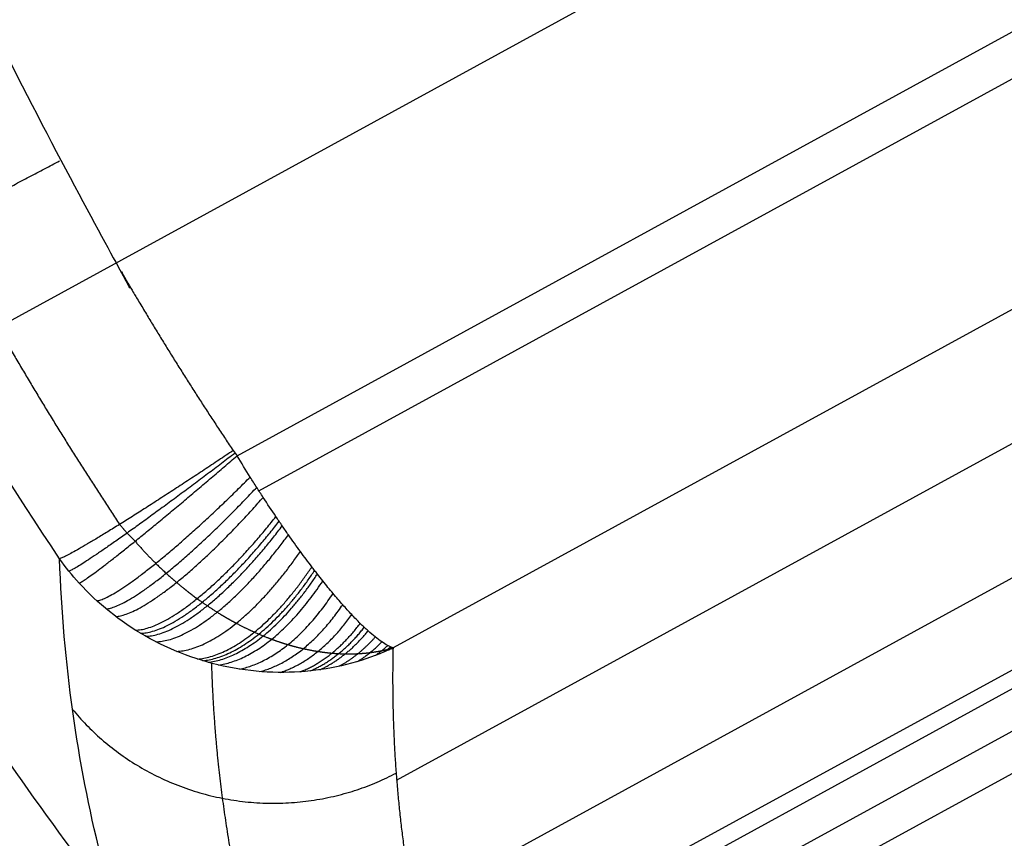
# Model space of a CAD drawing. Header units: millimetres. Extents: x -100 to 126, y -123 to 124.
# Tile 64 of 133: x -50.1 to -40.6, y 16.56 to 24.46. Entities that reach past the tile are written whole.
import ezdxf

# ---------------------------------------------------------------- set-up
doc = ezdxf.new("R2010")
doc.units = ezdxf.units.MM
doc.layers.add('Window garden_table', color=18, linetype='Continuous', true_color=0x000000)

msp = doc.modelspace()

# ---------------------------------------------------------------- linework, layer by layer
at = {"layer": 'Window garden_table'}
for p, q in [((-52.1717, 20.4748, 50.3823), (8.1641, 53.4599, 50.3823)), ((-48.005, 20.2535, 55.4721), (6.1013, 49.833, 55.4721)), ((-47.7936, 19.9142, 55.52), (6.2727, 49.4719, 55.52)), ((6.8502, 47.5645, 57.4608), (-46.4997, 18.3986, 57.4608)), ((-46.4645, 17.1224, 62.9226), (7.9055, 46.846, 62.9226)), ((-46.3034, 15.915, 68.3844), (8.8349, 46.0587, 68.3844)), ((8.7716, 45.1348, 69.1607), (-45.4916, 15.4696, 69.1607)), ((8.6804, 44.903, 69.1799), (-45.2472, 15.4212, 69.1799)), ((-44.9606, 15.1704, 69.1939), (8.7368, 44.5263, 69.1939)), ((-44.6699, 14.9217, 69.2079), (8.7892, 44.1474, 69.2079))]:
    msp.add_line(p, q, dxfattribs=at)
at = {"layer": 'Window garden_table', "extrusion": (0.095362, -0.174434, -0.98004)}
for centre, radius in [((-1.5741, -30.7518, -191.356), 58.0727), ((-1.5741, -30.7518, -193.856), 55.5727), ((-1.5741, -30.7518, -178.8288), 56.1189), ((-1.5741, -30.7518, -163.856), 52.2465)]:
    msp.add_circle(centre, radius, dxfattribs=at)
at = {"layer": 'Window garden_table', "extrusion": (-0.095362, 0.174434, 0.98004)}
msp.add_circle((1.5741, -30.7518, 161.3321), 53.3216, dxfattribs=at)
at = {"layer": 'Window garden_table', "extrusion": (0.095362, -0.174434, -0.98004)}
for centre, radius, start, end in [((-1.5741, -30.7518, -190.9647), 58.0419, 270, 90), ((-1.5741, -30.7518, -166.6929), 54.196, 270, 90), ((-1.5741, -30.7518, -165.2059), 53.0925, 270, 90), ((-1.5741, -30.7518, -190.9647), 58.0419, 90, 270), ((-1.5741, -30.7518, -166.6929), 54.196, 90, 270), ((-1.5741, -30.7518, -165.2059), 53.0925, 90, 270)]:
    msp.add_arc(centre, radius, start, end, dxfattribs=at)
at = {"layer": 'Window garden_table', "extrusion": (-0.095362, 0.174434, 0.98004)}
for centre, radius, start, end in [((1.5741, -30.7518, 191.7472), 53.1035, 90, 270), ((1.5741, -30.7518, 161.0191), 53.297, 90, 270), ((1.5741, -30.7518, 162.7743), 52.7073, 90, 270), ((1.5741, -30.7518, 191.7472), 53.1035, 270, 90), ((1.5741, -30.7518, 161.0191), 53.297, 270, 90), ((1.5741, -30.7518, 162.7743), 52.7073, 270, 90)]:
    msp.add_arc(centre, radius, start, end, dxfattribs=at)
at = {"layer": 'Window garden_table', "extrusion": (0.103662, -0.187475, -0.976784)}
for centre, radius in [((0.009, -26.0716, -165.443), 55.6208), ((0.009, -26.0716, -165.7885), 55.2753), ((0.009, -26.0716, -165.0975), 55.2753), ((0.009, -26.0716, -165.443), 54.9298)]:
    msp.add_arc(centre, radius, 91.7422, 88.6637, dxfattribs=at)
at = {"layer": 'Window garden_table'}
for points, weights, knots in [([(-39.5587, 69.0784, 49.5184), (-40.5971, 68.5108, 49.5184), (-41.6075, 67.8916, 49.5209), (-43.5623, 66.5566, 49.531), (-44.507, 65.8406, 49.5385), (-46.3212, 64.3186, 49.5585), (-47.191, 63.5125, 49.571), (-48.8474, 61.818, 49.6008), (-49.6341, 60.9295, 49.6181), (-51.1169, 59.0786, 49.6574), (-51.813, 58.1161, 49.6793), (-53.1078, 56.1263, 49.7277), (-53.7067, 55.0989, 49.7542), (-54.8013, 52.9892, 49.8113), (-55.2971, 51.9067, 49.842), (-56.1809, 49.697, 49.9073), (-56.5688, 48.5697, 49.9419), (-57.2333, 46.2811, 50.0147), (-57.5097, 45.1196, 50.053), (-57.9482, 42.7738, 50.1327), (-58.1103, 41.5893, 50.1742), (-58.3187, 39.2087, 50.2601), (-58.3648, 38.0125, 50.3045), (-58.3407, 35.6197, 50.3957), (-58.2703, 34.4231, 50.4426), (-58.0138, 32.041, 50.5383), (-57.8275, 30.8555, 50.5872), (-57.3407, 28.507, 50.6865), (-57.0401, 27.3439, 50.7369), (-56.3274, 25.0514, 50.8389), (-55.9152, 23.9219, 50.8905), (-54.9833, 21.7074, 50.9942), (-54.4633, 20.6225, 51.0463), (-53.3207, 18.5074, 51.1507), (-52.6978, 17.4774, 51.2029), (-51.3551, 15.4822, 51.3071), (-50.6352, 14.5172, 51.3589), (-49.1051, 12.6613, 51.4617), (-48.2949, 11.7705, 51.5127), (-46.5919, 10.0719, 51.6132), (-45.699, 9.2642, 51.6628), (-43.8392, 7.7396, 51.76), (-42.8722, 7.0229, 51.8077), (-40.8734, 5.6872, 51.9007), (-39.8415, 5.0685, 51.946), (-37.7227, 3.9351, 52.0339), (-36.6358, 3.4206, 52.0765), (-34.4175, 2.5007, 52.1583), (-33.2861, 2.0955, 52.1976), (-30.9895, 1.3983, 52.2726), (-29.8246, 1.1066, 52.3083), (-27.4721, 0.6393, 52.3757), (-26.2848, 0.464, 52.4075), (-23.8994, 0.2314, 52.4666), (-22.7013, 0.1744, 52.494), (-20.9054, 0.1779, 52.5317), (-20.3067, 0.194, 52.5436), (-19.111, 0.2558, 52.5664), (-18.514, 0.3015, 52.5772), (-17.3232, 0.4226, 52.5977), (-16.7294, 0.498, 52.6073), (-15.5464, 0.6781, 52.6252), (-14.9572, 0.7829, 52.6336), (-13.7848, 1.0217, 52.6491), (-13.2017, 1.1557, 52.6562), (-12.043, 1.4525, 52.6692), (-11.4673, 1.6153, 52.6751), (-10.325, 1.9695, 52.6855), (-9.7583, 2.1608, 52.6901), (-8.6352, 2.5714, 52.6979), (-8.0788, 2.7907, 52.7012), (-6.9777, 3.2568, 52.7064), (-6.433, 3.5036, 52.7084), (-5.3565, 4.0241, 52.711), (-4.8249, 4.2977, 52.7117), (-3.7758, 4.8713, 52.7117), (-3.2584, 5.1711, 52.711), (-2.2392, 5.7963, 52.7084), (-1.7374, 6.1216, 52.7064), (-0.7507, 6.7969, 52.7012), (-0.2657, 7.1469, 52.6979), (0.6862, 7.8707, 52.6901), (1.1531, 8.2445, 52.6855), (2.0679, 9.0149, 52.6751), (2.5157, 9.4116, 52.6692), (3.391, 10.2268, 52.6562), (3.8186, 10.6453, 52.6491), (4.6524, 11.5033, 52.6336), (5.0586, 11.9427, 52.6252), (5.8489, 12.8413, 52.6073), (6.2328, 13.3005, 52.5977), (6.9776, 14.2376, 52.5772), (7.3383, 14.7154, 52.5664), (8.0358, 15.6886, 52.5436), (8.3725, 16.1839, 52.5317), (9.3449, 17.6938, 52.494), (9.9436, 18.7331, 52.4666), (11.0355, 20.8667, 52.4075), (11.5288, 21.9608, 52.3757), (12.4053, 24.1933, 52.3083), (12.7886, 25.3315, 52.2726), (13.4414, 27.641, 52.1976), (13.711, 28.8121, 52.1583), (14.1341, 31.1761, 52.0765), (14.2877, 32.3688, 52.0339), (14.4772, 34.7642, 51.946), (14.5134, 35.9668, 51.9007), (14.4681, 38.3704, 51.8077), (14.3867, 39.5713, 51.76), (14.1072, 41.9598, 51.6628), (13.9093, 43.1474, 51.6132), (13.3986, 45.4979, 51.5127), (13.0862, 46.6608, 51.4617), (12.3498, 48.9506, 51.3589), (11.9261, 50.0776, 51.3071), (10.9713, 52.2848, 51.2029), (10.4405, 53.3652, 51.1507), (9.2768, 55.4687, 51.0463), (8.6442, 56.4921, 50.9942), (7.2831, 58.472, 50.8905), (6.5549, 59.4286, 50.8389), (5.0097, 61.266, 50.7369), (4.1929, 62.1469, 50.6865), (2.4787, 63.8244, 50.5872), (1.5813, 64.6212, 50.5383), (-0.2854, 66.123, 50.4426), (-1.2548, 66.8282, 50.3957), (-3.256, 68.14, 50.3045), (-4.2879, 68.7469, 50.2601), (-6.4043, 69.8566, 50.1742), (-7.4889, 70.3596, 50.1327), (-9.7003, 71.2566, 50.053), (-10.8272, 71.6509, 50.0147), (-13.1124, 72.3269, 49.9419), (-14.2708, 72.6089, 49.9073), (-16.608, 73.0577, 49.842), (-17.7869, 73.2247, 49.8113), (-20.1537, 73.442, 49.7542), (-21.3418, 73.4926, 49.7277), (-23.7157, 73.4766, 49.6793), (-24.9018, 73.4102, 49.6574), (-27.2602, 73.1612, 49.6181), (-28.4328, 72.9785, 49.6008), (-30.7534, 72.4989, 49.571), (-31.9014, 72.2018, 49.5585), (-34.162, 71.4961, 49.5385), (-35.2746, 71.0874, 49.531), (-37.4537, 70.1625, 49.5209), (-38.5203, 69.6461, 49.5184), (-39.5587, 69.0784, 49.5184)], [0.905089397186, 0.905089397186, 0.905052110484, 0.904903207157, 0.904791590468, 0.904494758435, 0.904309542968, 0.903866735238, 0.903609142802, 0.903023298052, 0.902695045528, 0.90197009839, 0.901573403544, 0.900714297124, 0.900251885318, 0.89926458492, 0.898739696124, 0.897631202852, 0.897047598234, 0.89582596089, 0.895187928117, 0.893862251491, 0.893174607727, 0.891755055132, 0.891023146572, 0.889520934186, 0.888750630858, 0.887178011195, 0.886375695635, 0.884745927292, 0.883918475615, 0.882245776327, 0.881400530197, 0.879700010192, 0.878844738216, 0.877132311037, 0.876275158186, 0.874567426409, 0.873716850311, 0.872030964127, 0.87119565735, 0.869549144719, 0.868737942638, 0.867148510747, 0.866370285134, 0.864855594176, 0.864119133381, 0.862696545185, 0.862010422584, 0.860696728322, 0.860069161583, 0.858880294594, 0.858318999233, 0.857269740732, 0.856781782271, 0.856109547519, 0.855895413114, 0.855487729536, 0.855294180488, 0.854928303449, 0.854755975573, 0.85443311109, 0.854282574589, 0.854003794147, 0.8538755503, 0.853641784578, 0.853536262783, 0.853348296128, 0.853265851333, 0.853124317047, 0.853065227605, 0.852970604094, 0.852935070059, 0.852887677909, 0.85287581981, 0.85287581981, 0.852887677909, 0.852935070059, 0.852970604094, 0.853065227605, 0.853124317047, 0.853265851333, 0.853348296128, 0.853536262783, 0.853641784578, 0.8538755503, 0.854003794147, 0.854282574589, 0.85443311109, 0.854755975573, 0.854928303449, 0.855294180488, 0.855487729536, 0.855895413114, 0.856109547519, 0.856781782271, 0.857269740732, 0.858318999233, 0.858880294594, 0.860069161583, 0.860696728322, 0.862010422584, 0.862696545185, 0.864119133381, 0.864855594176, 0.866370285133, 0.867148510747, 0.868737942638, 0.869549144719, 0.87119565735, 0.872030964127, 0.873716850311, 0.874567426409, 0.876275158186, 0.877132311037, 0.878844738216, 0.879700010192, 0.881400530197, 0.882245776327, 0.883918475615, 0.884745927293, 0.886375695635, 0.887178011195, 0.888750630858, 0.889520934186, 0.891023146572, 0.891755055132, 0.893174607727, 0.893862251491, 0.895187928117, 0.89582596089, 0.897047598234, 0.897631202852, 0.898739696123, 0.89926458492, 0.900251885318, 0.900714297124, 0.901573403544, 0.90197009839, 0.902695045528, 0.903023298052, 0.903609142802, 0.903866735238, 0.904309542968, 0.904494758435, 0.904791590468, 0.904903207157, 0.905052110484, 0.905089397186, 0.905089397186], [0, 0, 0, 0, 0.098175, 0.098175, 0.19635, 0.19635, 0.294524, 0.294524, 0.392699, 0.392699, 0.490874, 0.490874, 0.589049, 0.589049, 0.687223, 0.687223, 0.785398, 0.785398, 0.883573, 0.883573, 0.981748, 0.981748, 1.079922, 1.079922, 1.178097, 1.178097, 1.276272, 1.276272, 1.374447, 1.374447, 1.472622, 1.472622, 1.570796, 1.570796, 1.668971, 1.668971, 1.767146, 1.767146, 1.865321, 1.865321, 1.963495, 1.963495, 2.06167, 2.06167, 2.159845, 2.159845, 2.25802, 2.25802, 2.356194, 2.356194, 2.454369, 2.454369, 2.552544, 2.552544, 2.650719, 2.650719, 2.699806, 2.699806, 2.748894, 2.748894, 2.797981, 2.797981, 2.847068, 2.847068, 2.896156, 2.896156, 2.945243, 2.945243, 2.99433, 2.99433, 3.043418, 3.043418, 3.092505, 3.092505, 3.141593, 3.141593, 3.19068, 3.19068, 3.239767, 3.239767, 3.288855, 3.288855, 3.337942, 3.337942, 3.38703, 3.38703, 3.436117, 3.436117, 3.485204, 3.485204, 3.534292, 3.534292, 3.583379, 3.583379, 3.632467, 3.632467, 3.730641, 3.730641, 3.828816, 3.828816, 3.926991, 3.926991, 4.025166, 4.025166, 4.12334, 4.12334, 4.221515, 4.221515, 4.31969, 4.31969, 4.417865, 4.417865, 4.516039, 4.516039, 4.614214, 4.614214, 4.712389, 4.712389, 4.810564, 4.810564, 4.908739, 4.908739, 5.006913, 5.006913, 5.105088, 5.105088, 5.203263, 5.203263, 5.301438, 5.301438, 5.399612, 5.399612, 5.497787, 5.497787, 5.595962, 5.595962, 5.694137, 5.694137, 5.792311, 5.792311, 5.890486, 5.890486, 5.988661, 5.988661, 6.086836, 6.086836, 6.185011, 6.185011, 6.283185, 6.283185, 6.283185, 6.283185]), ([(7.2711, 50.4293, 55.9613), (6.8176, 51.4642, 55.9136), (6.3105, 52.4769, 55.8656), (5.1954, 54.4444, 55.7699), (4.5874, 55.3993, 55.722), (3.2772, 57.2412, 55.627), (2.5751, 58.1283, 55.5798), (1.084, 59.825, 55.4866), (0.2953, 60.6347, 55.4406), (-1.3603, 62.168, 55.3502), (-2.227, 62.8917, 55.3058), (-4.0293, 64.2454, 55.2192), (-4.9647, 64.8755, 55.1769), (-6.8942, 66.0351, 55.0949), (-7.8882, 66.5649, 55.0552), (-9.924, 67.5183, 54.9787), (-10.966, 67.9421, 54.942), (-13.0864, 68.6791, 54.8719), (-14.1649, 68.9925, 54.8385), (-16.3471, 69.5054, 54.7755), (-17.4508, 69.7051, 54.7458), (-19.6714, 69.9885, 54.6905), (-20.7884, 70.0723, 54.6648), (-22.4651, 70.1106, 54.6296), (-23.0241, 70.1088, 54.6184), (-24.1409, 70.076, 54.597), (-24.6987, 70.0451, 54.5869), (-25.8116, 69.9541, 54.5678), (-26.3667, 69.8941, 54.5588), (-27.4728, 69.7453, 54.542), (-28.0238, 69.6564, 54.5342), (-29.1202, 69.4501, 54.5197), (-29.6656, 69.3326, 54.513), (-30.7492, 69.0692, 54.5009), (-31.2876, 68.9234, 54.4954), (-32.3556, 68.6039, 54.4856), (-32.8854, 68.4301, 54.4814), (-33.935, 68.0552, 54.474), (-34.4549, 67.854, 54.471), (-35.4833, 67.4246, 54.466), (-35.9918, 67.1965, 54.4642), (-36.9961, 66.714, 54.4618), (-37.492, 66.4595, 54.4611), (-38.4697, 65.9251, 54.4611), (-38.9515, 65.645, 54.4618), (-39.8999, 65.06, 54.4642), (-40.3664, 64.7551, 54.466), (-41.2829, 64.1211, 54.471), (-41.7329, 63.7921, 54.474), (-42.6151, 63.111, 54.4814), (-43.0473, 62.7588, 54.4856), (-43.8929, 62.0322, 54.4954), (-44.3062, 61.6577, 54.5009), (-45.1128, 60.8877, 54.513), (-45.5061, 60.492, 54.5197), (-46.2717, 59.6805, 54.5342), (-46.6439, 59.2646, 54.542), (-47.3663, 58.4138, 54.5588), (-47.7164, 57.9789, 54.5678), (-48.3937, 57.0911, 54.5869), (-48.7209, 56.6383, 54.597), (-49.3513, 55.7159, 54.6184), (-49.6545, 55.2464, 54.6296), (-50.5274, 53.8142, 54.6648), (-51.0598, 52.8287, 54.6905), (-52.0199, 50.8064, 54.7458), (-52.4476, 49.7695, 54.7755), (-53.1938, 47.6557, 54.8385), (-53.5122, 46.5786, 54.8719), (-54.0363, 44.3958, 54.942), (-54.242, 43.29, 54.9787), (-54.5384, 41.0616, 55.0552), (-54.629, 39.9389, 55.0949), (-54.6944, 37.6887, 55.1769), (-54.6689, 36.5611, 55.2192), (-54.5022, 34.3133, 55.3058), (-54.3608, 33.193, 55.3502), (-53.9638, 30.9716, 55.4406), (-53.7079, 29.8706, 55.4866), (-53.0846, 27.6996, 55.5798), (-52.7168, 26.6297, 55.627), (-51.8736, 24.5325, 55.722), (-51.3979, 23.5053, 55.7699), (-50.3436, 21.5045, 55.8656), (-49.7649, 20.531, 55.9136), (-49.1384, 19.5906, 55.9613)], [0.878145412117, 0.879051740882, 0.87995671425, 0.881754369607, 0.882647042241, 0.88441093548, 0.885282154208, 0.886994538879, 0.887835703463, 0.889479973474, 0.890283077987, 0.891843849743, 0.89260151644, 0.894064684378, 0.894770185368, 0.896122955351, 0.896770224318, 0.89800112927, 0.898584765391, 0.899683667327, 0.900198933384, 0.901157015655, 0.901599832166, 0.902207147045, 0.902400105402, 0.902766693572, 0.902940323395, 0.903267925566, 0.903421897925, 0.903709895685, 0.903843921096, 0.904091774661, 0.904205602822, 0.904412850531, 0.904506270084, 0.904672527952, 0.904745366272, 0.9048703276, 0.904922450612, 0.905005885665, 0.905037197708, 0.905078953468, 0.905089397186, 0.905089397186, 0.905078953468, 0.905037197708, 0.905005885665, 0.904922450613, 0.9048703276, 0.904745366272, 0.904672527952, 0.904506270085, 0.904412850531, 0.904205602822, 0.904091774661, 0.903843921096, 0.903709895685, 0.903421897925, 0.903267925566, 0.902940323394, 0.902766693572, 0.902400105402, 0.902207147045, 0.901599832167, 0.901157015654, 0.900198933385, 0.899683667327, 0.898584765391, 0.89800112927, 0.896770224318, 0.896122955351, 0.894770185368, 0.894064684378, 0.89260151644, 0.891843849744, 0.890283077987, 0.889479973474, 0.887835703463, 0.886994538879, 0.885282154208, 0.88441093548, 0.882647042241, 0.881754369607, 0.87995671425, 0.879051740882, 0.878145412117], [4.620211, 4.620211, 4.620211, 4.620211, 4.724147, 4.724147, 4.828083, 4.828083, 4.932019, 4.932019, 5.035955, 5.035955, 5.13989, 5.13989, 5.243826, 5.243826, 5.347762, 5.347762, 5.451698, 5.451698, 5.555634, 5.555634, 5.65957, 5.65957, 5.763506, 5.763506, 5.815474, 5.815474, 5.867442, 5.867442, 5.91941, 5.91941, 5.971378, 5.971378, 6.023346, 6.023346, 6.075314, 6.075314, 6.127281, 6.127281, 6.179249, 6.179249, 6.231217, 6.231217, 6.283185, 6.283185, 6.335153, 6.335153, 6.387121, 6.387121, 6.439089, 6.439089, 6.491057, 6.491057, 6.543025, 6.543025, 6.594993, 6.594993, 6.646961, 6.646961, 6.698929, 6.698929, 6.750897, 6.750897, 6.802865, 6.802865, 6.906801, 6.906801, 7.010737, 7.010737, 7.114672, 7.114672, 7.218608, 7.218608, 7.322544, 7.322544, 7.42648, 7.42648, 7.530416, 7.530416, 7.634352, 7.634352, 7.738288, 7.738288, 7.842224, 7.842224, 7.94616, 7.94616, 7.94616, 7.94616]), ([(-48.9893, 19.4284, 55.9524), (-48.9234, 19.352, 55.9562), (-48.8566, 19.2809, 55.9648), (-48.7561, 19.1816, 55.9834), (-48.7226, 19.1498, 55.9905), (-48.6557, 19.0886, 56.0065), (-48.6223, 19.0593, 56.0153), (-48.5225, 18.9746, 56.044), (-48.4562, 18.9226, 56.0662), (-48.3738, 18.8625, 56.0971), (-48.3574, 18.8508, 56.1034), (-48.3247, 18.8279, 56.1163), (-48.3084, 18.8167, 56.1229), (-48.2601, 18.7841, 56.1429), (-48.2282, 18.7634, 56.1567), (-48.134, 18.7046, 56.1993), (-48.0727, 18.6693, 56.2292), (-47.953, 18.6055, 56.2913), (-47.8945, 18.577, 56.3236), (-47.823, 18.5449, 56.3652), (-47.8088, 18.5387, 56.3735), (-47.7805, 18.5266, 56.3903), (-47.7665, 18.5208, 56.3988), (-47.7247, 18.5037, 56.4243), (-47.6973, 18.4931, 56.4414), (-47.6166, 18.4632, 56.493), (-47.5643, 18.446, 56.5278), (-47.4628, 18.4159, 56.5982), (-47.4134, 18.4031, 56.6337), (-47.3171, 18.3814, 56.7053), (-47.2702, 18.3725, 56.7415), (-47.1784, 18.3582, 56.8144), (-47.1335, 18.3527, 56.8512), (-47.0674, 18.3469, 56.9071), (-47.0456, 18.3454, 56.9258), (-47.0026, 18.3431, 56.9632), (-46.9814, 18.3423, 56.9819), (-46.9186, 18.3412, 57.0381), (-46.8778, 18.3419, 57.0757), (-46.798, 18.346, 57.1513), (-46.7589, 18.3495, 57.1893), (-46.6824, 18.359, 57.2658), (-46.645, 18.3651, 57.3043), (-46.5897, 18.3762, 57.3626), (-46.5715, 18.3802, 57.3821), (-46.5444, 18.3867, 57.4115), (-46.5354, 18.389, 57.4214), (-46.5219, 18.3925, 57.4361), (-46.5174, 18.3937, 57.4411), (-46.5119, 18.3952, 57.4473), (-46.5107, 18.3955, 57.4485), (-46.5085, 18.3961, 57.451), (-46.5074, 18.3964, 57.4522), (-46.5041, 18.3973, 57.4559), (-46.5019, 18.3979, 57.4583), (-46.4997, 18.3986, 57.4608)], [0.882480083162, 0.884708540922, 0.887283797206, 0.891535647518, 0.893017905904, 0.896092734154, 0.897685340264, 0.90260155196, 0.906063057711, 0.910539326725, 0.911442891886, 0.913259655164, 0.914170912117, 0.916910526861, 0.918744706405, 0.924250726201, 0.927925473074, 0.935196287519, 0.938792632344, 0.943195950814, 0.944072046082, 0.945814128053, 0.946680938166, 0.949255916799, 0.950940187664, 0.955889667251, 0.959051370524, 0.965072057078, 0.967931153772, 0.973325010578, 0.975859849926, 0.980585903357, 0.982777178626, 0.985792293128, 0.986752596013, 0.988570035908, 0.989428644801, 0.991854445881, 0.99327168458, 0.995706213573, 0.996723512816, 0.998355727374, 0.998970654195, 0.999587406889, 0.999742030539, 0.999896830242, 0.999935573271, 0.99997430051, 0.999983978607, 0.999992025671, 0.999993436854, 0.999995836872, 0.999996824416, 0.999999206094, 1, 1], [0, 0, 0, 0, 0.230954, 0.230954, 0.34643, 0.34643, 0.461907, 0.461907, 0.692861, 0.692861, 0.750599, 0.750599, 0.808338, 0.808338, 0.923815, 0.923815, 1.154768, 1.154768, 1.385722, 1.385722, 1.44346, 1.44346, 1.501199, 1.501199, 1.616675, 1.616675, 1.847629, 1.847629, 2.078583, 2.078583, 2.309536, 2.309536, 2.54049, 2.54049, 2.655967, 2.655967, 2.771444, 2.771444, 3.002397, 3.002397, 3.233351, 3.233351, 3.464304, 3.464304, 3.579781, 3.579781, 3.63752, 3.63752, 3.666389, 3.666389, 3.673606, 3.673606, 3.680823, 3.680823, 3.695258, 3.695258, 3.695258, 3.695258]), ([(-48.2529, 18.2518, 57.1112), (-48.2394, 17.811, 58.915), (-48.2045, 17.3762, 60.7451), (-48.0891, 16.5078, 64.5067), (-48.0073, 16.0745, 66.4405), (-47.9019, 15.6503, 68.3925)], [0.874793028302, 0.878303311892, 0.881709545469, 0.888449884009, 0.891775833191, 0.894995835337], [4.3985493, 4.3985493, 4.3985493, 4.3985493, 4.4650367, 4.4650367, 4.5341503, 4.5341503, 4.5341503, 4.5341503])]:
    msp.add_rational_spline(points, weights, degree=3, knots=knots, dxfattribs=at)
for points, knots in [([(-3.9243, 3.8891, 54.873), (-4.4257, 3.615, 54.873), (-4.9133, 3.3632, 54.8723), (-5.9013, 2.8798, 54.8697), (-6.3908, 2.6541, 54.8678), (-7.7987, 2.0393, 54.8607), (-8.6623, 1.7076, 54.8542), (-10.2606, 1.1491, 54.8397), (-10.997, 0.9218, 54.8317), (-12.3758, 0.5356, 54.8148), (-13.0213, 0.3759, 54.8059), (-14.8532, -0.0318, 54.7786), (-15.9452, -0.2125, 54.7595), (-17.9751, -0.4735, 54.7205), (-18.9107, -0.5522, 54.7006), (-20.6779, -0.6429, 54.6604), (-21.5079, -0.6543, 54.6401), (-23.0906, -0.6288, 54.5992), (-23.8428, -0.5917, 54.5787), (-26.0082, -0.4248, 54.5167), (-27.3317, -0.2402, 54.475), (-29.8178, 0.2257, 54.3914), (-30.9801, 0.508, 54.3493), (-33.1812, 1.1445, 54.265), (-34.2202, 1.4991, 54.2228), (-36.1989, 2.2652, 54.1382), (-37.1392, 2.6771, 54.0958), (-38.9364, 3.5482, 54.0111), (-39.7937, 4.0076, 53.9686), (-42.2554, 5.4457, 53.8414), (-43.7535, 6.485, 53.7565), (-46.519, 8.6925, 53.5868), (-47.7864, 9.8615, 53.5018), (-50.1179, 12.3109, 53.3322), (-51.1824, 13.5921, 53.2474), (-53.1232, 16.2579, 53.0778), (-53.9993, 17.6424, 52.9931), (-55.5671, 20.5109, 52.8239), (-56.2588, 21.9949, 52.7393), (-57.4535, 25.0643, 52.5705), (-57.9565, 26.6497, 52.4862), (-58.7588, 29.9292, 52.3179), (-59.0585, 31.6243, 52.2336), (-59.4244, 35.1363, 52.0658), (-59.4912, 36.9537, 51.982), (-59.3756, 39.7923, 51.8567), (-59.3008, 40.7573, 51.8149), (-59.0674, 42.7306, 51.7317), (-58.9088, 43.7392, 51.6901), (-58.4914, 45.8072, 51.6071), (-58.2326, 46.8671, 51.5657), (-57.5892, 49.0507, 51.4832), (-57.2048, 50.1746, 51.442), (-56.2675, 52.5072, 51.36), (-55.7153, 53.7161, 51.3192), (-54.6994, 55.6216, 51.2584), (-54.3291, 56.2723, 51.2383), (-53.5065, 57.6132, 51.1982), (-53.0544, 58.3033, 51.1783), (-52.0367, 59.7372, 51.1388), (-51.4724, 60.4802, 51.1193), (-50.1722, 62.0449, 51.0809), (-49.439, 62.8655, 51.062), (-48.1183, 64.1898, 51.035), (-47.6392, 64.6484, 51.0261), (-46.5746, 65.6063, 51.0092), (-45.9866, 66.1083, 51.0011), (-44.6484, 67.1673, 50.9864), (-43.8953, 67.727, 50.9798), (-42.5827, 68.6106, 50.9723), (-42.1141, 68.9123, 50.9702), (-41.1318, 69.5113, 50.9675), (-40.6364, 69.7982, 50.9667), (-40.1096, 70.0862, 50.9667)], [0.1187111, 0.1187111, 0.1187111, 0.1187111, 0.1191748, 0.1191748, 0.1196384, 0.1196384, 0.1205658, 0.1205658, 0.1214931, 0.1214931, 0.1224205, 0.1224205, 0.1242752, 0.1242752, 0.1261299, 0.1261299, 0.1279846, 0.1279846, 0.1298393, 0.1298393, 0.1335487, 0.1335487, 0.1372618, 0.1372618, 0.1409748, 0.1409748, 0.1446879, 0.1446879, 0.1484009, 0.1484009, 0.1558162, 0.1558162, 0.1632315, 0.1632315, 0.1706489, 0.1706489, 0.1780662, 0.1780662, 0.1854812, 0.1854812, 0.1928962, 0.1928962, 0.200314, 0.200314, 0.2077318, 0.2077318, 0.2114404, 0.2114404, 0.2151491, 0.2151491, 0.2188578, 0.2188578, 0.2225664, 0.2225664, 0.2262803, 0.2262803, 0.2281373, 0.2281373, 0.2299943, 0.2299943, 0.2318513, 0.2318513, 0.2337082, 0.2337082, 0.2346367, 0.2346367, 0.2355652, 0.2355652, 0.2364937, 0.2364937, 0.2369579, 0.2369579, 0.2374222, 0.2374222, 0.2374222, 0.2374222]), ([(-49.7183, 19.2589, 57.1875), (-50.5993, 20.5748, 57.1106), (-51.3824, 21.9444, 57.0338), (-52.7543, 24.7898, 56.8803), (-53.343, 26.2656, 56.8036), (-54.3155, 29.3284, 56.6503), (-54.6992, 30.9155, 56.5737), (-55.2356, 34.2105, 56.4209), (-55.3889, 35.9185, 56.3446), (-55.4083, 38.5886, 56.2306), (-55.3796, 39.496, 56.1927), (-55.2412, 41.3526, 56.117), (-55.1315, 42.3019, 56.0792), (-54.8158, 44.2502, 56.0038), (-54.6096, 45.2499, 55.9661), (-54.0767, 47.3096, 55.8911), (-53.7503, 48.3699, 55.8536), (-52.9379, 50.5673, 55.7793), (-52.4525, 51.7053, 55.7423), (-51.5474, 53.4975, 55.6873), (-51.2159, 54.1092, 55.669), (-50.4753, 55.3692, 55.6328), (-50.0667, 56.0173, 55.6148), (-49.1419, 57.364, 55.5791), (-48.6264, 58.0622, 55.5615), (-47.4358, 59.5286, 55.5269), (-46.762, 60.2971, 55.51), (-45.5477, 61.5311, 55.4859), (-45.1072, 61.9575, 55.478), (-44.1295, 62.8445, 55.4631), (-43.5913, 63.3066, 55.456), (-42.6747, 64.0343, 55.4464), (-42.349, 64.2839, 55.4433), (-41.6557, 64.7929, 55.4378), (-41.2852, 65.0542, 55.4354), (-40.513, 65.5733, 55.4313), (-40.1029, 65.8369, 55.4296), (-39.2429, 66.361, 55.4273), (-38.8076, 66.6129, 55.4267), (-38.3481, 66.8641, 55.4267)], [-0.26530777, -0.26530777, -0.26530777, -0.26530777, -0.25837727, -0.25837727, -0.25144336, -0.25144336, -0.24450343, -0.24450343, -0.23756671, -0.23756671, -0.23410318, -0.23410318, -0.23063965, -0.23063965, -0.22717166, -0.22717166, -0.22370367, -0.22370367, -0.22023812, -0.22023812, -0.21850535, -0.21850535, -0.21677258, -0.21677258, -0.21503575, -0.21503575, -0.21329893, -0.21329893, -0.21243052, -0.21243052, -0.21156211, -0.21156211, -0.2111279, -0.2111279, -0.21069369, -0.21069369, -0.21025949, -0.21025949, -0.20982528, -0.20982528, -0.20982528, -0.20982528]), ([(-46.4997, 18.3986, 57.4608), (-46.5007, 18.3989, 57.457), (-46.5017, 18.3993, 57.4532), (-46.5032, 18.3999, 57.4475), (-46.5037, 18.4001, 57.4456), (-46.5047, 18.4004, 57.4418), (-46.5052, 18.4006, 57.4399), (-46.5077, 18.4016, 57.4303), (-46.5097, 18.4025, 57.4227), (-46.5159, 18.405, 57.3998), (-46.5201, 18.4069, 57.3846), (-46.5328, 18.4127, 57.3392), (-46.5415, 18.4172, 57.309), (-46.5684, 18.4319, 57.2192), (-46.5874, 18.4437, 57.16), (-46.6275, 18.4712, 57.043), (-46.6485, 18.4869, 56.9852), (-46.6927, 18.5224, 56.871), (-46.7159, 18.5421, 56.8147), (-46.7522, 18.5749, 56.7313), (-46.7646, 18.5863, 56.7037), (-46.79, 18.6103, 56.6488), (-46.8029, 18.6228, 56.6216), (-46.8425, 18.6619, 56.5408), (-46.8698, 18.6898, 56.4882), (-46.9261, 18.7498, 56.3857), (-46.9553, 18.7817, 56.3357), (-47.0154, 18.8498, 56.2384), (-47.0464, 18.8858, 56.1912), (-47.1105, 18.9624, 56.0995), (-47.1435, 19.0029, 56.0551), (-47.1947, 19.0671, 55.9908), (-47.2121, 19.0892, 55.9697), (-47.2385, 19.1231, 55.9388), (-47.2474, 19.1346, 55.9286), (-47.2653, 19.1578, 55.9084), (-47.2743, 19.1695, 55.8985), (-47.3194, 19.2288, 55.8495), (-47.3562, 19.2782, 55.8125), (-47.4315, 19.3812, 55.7432), (-47.47, 19.4348, 55.7108), (-47.5289, 19.5187, 55.6661), (-47.5488, 19.5473, 55.6518), (-47.5789, 19.591, 55.6314), (-47.589, 19.6058, 55.6248), (-47.6093, 19.6355, 55.6118), (-47.6195, 19.6506, 55.6056), (-47.6706, 19.726, 55.5752), (-47.7117, 19.788, 55.5541), (-47.7737, 19.8834, 55.5274), (-47.7945, 19.9155, 55.5194), (-47.8362, 19.9808, 55.505), (-47.8571, 20.0138, 55.4987), (-47.9201, 20.1142, 55.4825), (-47.9624, 20.1829, 55.4753), (-48.005, 20.2535, 55.4721)], [-3.695258, -3.695258, -3.695258, -3.695258, -3.680823, -3.680823, -3.673606, -3.673606, -3.666389, -3.666389, -3.63752, -3.63752, -3.579781, -3.579781, -3.464304, -3.464304, -3.233351, -3.233351, -3.002397, -3.002397, -2.771444, -2.771444, -2.655967, -2.655967, -2.54049, -2.54049, -2.309536, -2.309536, -2.078583, -2.078583, -1.847629, -1.847629, -1.616675, -1.616675, -1.501199, -1.501199, -1.44346, -1.44346, -1.385722, -1.385722, -1.154768, -1.154768, -0.923815, -0.923815, -0.808338, -0.808338, -0.750599, -0.750599, -0.692861, -0.692861, -0.461907, -0.461907, -0.34643, -0.34643, -0.230954, -0.230954, 0, 0, 0, 0]), ([(-46.4997, 18.3986, 57.4608), (-46.7207, 18.2948, 57.3888), (-46.9732, 18.2179, 57.3201), (-47.5147, 18.1486, 57.2043), (-47.8031, 18.1569, 57.1574), (-48.3687, 18.2692, 57.097), (-48.6448, 18.3732, 57.0837), (-49.1373, 18.6546, 57.0918), (-49.3532, 18.8311, 57.1129), (-49.5286, 19.0235, 57.1463)], [-0.003332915, -0.003332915, -0.003332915, -0.003332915, -0.00249939, -0.00249939, -0.001666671, -0.001666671, -0.000833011, -0.000833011, 0, 0, 0, 0])]:
    msp.add_open_spline(points, degree=3, knots=knots, dxfattribs=at)
at = {"layer": 'Window garden_table', "extrusion": (-0.018779, 0.034351, 0.999233)}
for points, weights, knots in [([(6.0799, 49.8917, 55.4696), (5.5043, 51.2187, 55.4132), (4.8104, 52.488, 55.3565), (-10.235, 80.0087, 54.1277), (-37.4118, 65.1514, 54.1277), (-64.5885, 50.294, 54.1277), (-49.5432, 22.7733, 55.3565), (-48.8492, 21.504, 55.4132), (-48.0429, 20.3032, 55.4696)], [0.96490743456, 0.981253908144, 1, 0.707106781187, 1, 0.707106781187, 1, 0.981253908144, 0.96490743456], [143.801644, 143.801644, 143.801644, 146.936443, 146.936443, 195.915257, 195.915257, 244.894071, 244.894071, 248.02887, 248.02887, 248.02887]), ([(-38.7051, 67.5171, 49.0182), (-68.873, 51.0245, 49.0182), (-52.1717, 20.4748, 50.3823), (-35.4704, -10.0749, 51.7464), (-5.3025, 6.4176, 51.7464)], [1, 0.707106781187, 1, 0.707106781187, 1], [0, 0, 0, 54.369509, 54.369509, 108.739017, 108.739017, 108.739017])]:
    msp.add_rational_spline(points, weights, degree=2, knots=knots, dxfattribs=at)
at = {"layer": 'Window garden_table', "extrusion": (-0.469109, 0.882272, -0.039146)}
msp.add_rational_spline([(-51.4927, 22.2288, 57.0191), (-51.2202, 22.2992, 55.3413), (-49.7182, 23.0979, 55.3421)], [1, 0.761711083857, 1], degree=2, dxfattribs=at)
at = {"layer": 'Window garden_table', "extrusion": (0.557044, -0.829567, 0.038987)}
msp.add_rational_spline([(-48.0429, 20.3032, 55.4696), (-49.4794, 19.3389, 55.4758), (-49.7183, 19.2589, 57.1875)], [1, 0.756290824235, 1], degree=2, dxfattribs=at)
at = {"layer": 'Window garden_table', "extrusion": (0.60594, -0.794568, 0.038703)}
msp.add_rational_spline([(-48.0247, 20.2777, 55.4708), (-49.3818, 19.2433, 55.4809), (-49.6271, 19.1383, 57.1663)], [1, 0.760733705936, 1], degree=2, dxfattribs=at)
at = {"layer": 'Window garden_table', "extrusion": (0.652839, -0.756529, 0.038276)}
msp.add_rational_spline([(-49.5286, 19.0235, 57.1463), (-49.2802, 19.1538, 55.4859), (-48.005, 20.2535, 55.4721)], [1, 0.764960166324, 1], degree=2, dxfattribs=at)
at = {"layer": 'Window garden_table', "extrusion": (-0.018779, 0.034351, 0.999233)}
msp.add_open_spline([(-48.0429, 20.3032, 55.4696), (-48.0313, 20.2859, 55.4704), (-48.0187, 20.2693, 55.4713), (-48.005, 20.2535, 55.4721)], degree=3, dxfattribs=at)
at = {"layer": 'Window garden_table', "extrusion": (0.705548, -0.696588, 0.130257)}
msp.add_rational_spline([(-49.3576, 18.8528, 57.1193), (-49.0095, 18.9129, 55.5554), (-47.8781, 20.0473, 55.4933)], [1, 0.780236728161, 1], degree=2, dxfattribs=at)
at = {"layer": 'Window garden_table', "extrusion": (0.726879, -0.664575, 0.173171)}
msp.add_rational_spline([(-49.2683, 18.7751, 57.109), (-48.8758, 18.812, 55.603), (-47.8153, 19.9482, 55.5122)], [1, 0.789110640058, 1], degree=2, dxfattribs=at)
at = {"layer": 'Window garden_table', "extrusion": (0.745177, -0.631584, 0.21404)}
msp.add_rational_spline([(-49.1765, 18.7023, 57.1008), (-48.7444, 18.7229, 55.6572), (-47.753, 19.8516, 55.5363)], [1, 0.798648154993, 1], degree=2, dxfattribs=at)
at = {"layer": 'Window garden_table'}
msp.add_rational_spline([(-48.9893, 19.4284, 55.9524), (-49.042, 19.4796, 55.9551), (-49.0917, 19.5336, 55.9581), (-49.1384, 19.5906, 55.9613)], [0.882480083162, 0.881106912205, 0.879662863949, 0.878145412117], degree=3, dxfattribs=at)
at = {"layer": 'Window garden_table', "extrusion": (0.773571, -0.563564, 0.289798)}
msp.add_rational_spline([(-48.9859, 18.5707, 57.0902), (-48.4907, 18.5771, 55.781), (-47.6297, 19.6657, 55.5995)], [1, 0.819288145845, 1], degree=2, dxfattribs=at)
at = {"layer": 'Window garden_table', "extrusion": (0.779112, -0.546267, 0.307532)}
msp.add_rational_spline([(-48.9368, 18.5406, 57.0887), (-48.4295, 18.5468, 55.8144), (-47.5992, 19.6206, 55.6183)], [1, 0.82470254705, 1], degree=2, dxfattribs=at)
at = {"layer": 'Window garden_table', "extrusion": (0.784056, -0.528976, 0.324717)}
msp.add_rational_spline([(-48.8874, 18.5118, 57.0877), (-48.3695, 18.5187, 55.8484), (-47.5689, 19.5764, 55.6382)], [1, 0.830168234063, 1], degree=2, dxfattribs=at)
at = {"layer": 'Window garden_table', "extrusion": (0.792238, -0.494619, 0.357367)}
msp.add_rational_spline([(-48.7882, 18.4581, 57.087), (-48.2537, 18.4694, 55.9177), (-47.5093, 19.4908, 55.681)], [1, 0.841160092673, 1], degree=2, dxfattribs=at)
at = {"layer": 'Window garden_table', "extrusion": (0.802649, -0.427027, 0.416417)}
msp.add_rational_spline([(-48.5882, 18.3653, 57.0909), (-48.0376, 18.3937, 56.0588), (-47.3939, 19.3297, 55.7779)], [1, 0.863121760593, 1], degree=2, dxfattribs=at)
at = {"layer": 'Window garden_table'}
for points in [[(-49.3221, 16.3989, 68.6112), (-49.5469, 17.2948, 64.8044), (-49.6826, 18.2458, 60.9966), (-49.7183, 19.2589, 57.1875)], [(-49.5286, 19.0235, 57.1463), (-49.598, 19.0996, 57.1595), (-49.6612, 19.1785, 57.1733), (-49.7183, 19.2589, 57.1875)]]:
    msp.add_open_spline(points, degree=3, dxfattribs=at)
at = {"layer": 'Window garden_table', "extrusion": (0.806457, -0.361131, 0.468199)}
msp.add_rational_spline([(-48.386, 18.291, 57.1012), (-47.8402, 18.3424, 56.2008), (-47.2833, 19.1814, 55.8887)], [1, 0.884630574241, 1], degree=2, dxfattribs=at)
at = {"layer": 'Window garden_table', "extrusion": (0.806528, -0.34493, 0.480141)}
msp.add_rational_spline([(-48.3351, 18.2751, 57.1048), (-47.7934, 18.3327, 56.2362), (-47.2564, 19.1462, 55.9185)], [1, 0.889886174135, 1], degree=2, dxfattribs=at)
at = {"layer": 'Window garden_table', "extrusion": (0.806279, -0.328843, 0.491707)}
msp.add_rational_spline([(-48.2841, 18.2603, 57.1087), (-47.7476, 18.324, 56.2715), (-47.2297, 19.1118, 55.9491)], [1, 0.895078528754, 1], degree=2, dxfattribs=at)
at = {"layer": 'Window garden_table', "extrusion": (0.804893, -0.297232, 0.513615)}
msp.add_rational_spline([(-48.1827, 18.2341, 57.1175), (-47.6594, 18.3099, 56.3414), (-47.1777, 19.0457, 56.0122)], [1, 0.905180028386, 1], degree=2, dxfattribs=at)
at = {"layer": 'Window garden_table', "extrusion": (0.799009, -0.236202, 0.552985)}
msp.add_rational_spline([(-47.9819, 18.1945, 57.139), (-47.4953, 18.2919, 56.4775), (-47.0784, 18.9241, 56.1453)], [1, 0.924123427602, 1], degree=2, dxfattribs=at)
at = {"layer": 'Window garden_table', "extrusion": (0.789624, -0.17772, 0.58729)}
msp.add_rational_spline([(-47.7837, 18.1709, 57.1654), (-47.3446, 18.2848, 56.6094), (-46.9853, 18.8157, 56.2871)], [1, 0.94125616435, 1], degree=2, dxfattribs=at)
at = {"layer": 'Window garden_table', "extrusion": (0.777278, -0.12135, 0.617344)}
msp.add_rational_spline([(-47.588, 18.1624, 57.1962), (-47.2045, 18.286, 56.7377), (-46.898, 18.7198, 56.4369)], [1, 0.956445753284, 1], degree=2, dxfattribs=at)
at = {"layer": 'Window garden_table', "extrusion": (0.762312, -0.066673, 0.643767)}
msp.add_rational_spline([(-47.3948, 18.1685, 57.2314), (-47.0728, 18.2938, 56.8632), (-46.8161, 18.6358, 56.5946)], [1, 0.969574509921, 1], degree=2, dxfattribs=at)
at = {"layer": 'Window garden_table', "extrusion": (0.753922, -0.03988, 0.655752)}
msp.add_rational_spline([(-47.2992, 18.1768, 57.2506), (-47.0095, 18.2998, 56.9251), (-46.7773, 18.5983, 56.6763)], [1, 0.975322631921, 1], degree=2, dxfattribs=at)
at = {"layer": 'Window garden_table', "extrusion": (0.745015, -0.013571, 0.666909)}
msp.add_rational_spline([(-47.2049, 18.1885, 57.2707), (-46.9481, 18.307, 56.9862), (-46.7401, 18.564, 56.7591)], [1, 0.980474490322, 1], degree=2, dxfattribs=at)
at = {"layer": 'Window garden_table', "extrusion": (0.725729, 0.037764, 0.686943)}
msp.add_rational_spline([(-47.0206, 18.222, 57.3133), (-46.83, 18.3244, 57.1064), (-46.6706, 18.5047, 56.9281)], [1, 0.988977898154, 1], degree=2, dxfattribs=at)
at = {"layer": 'Window garden_table', "extrusion": (0.704521, 0.087749, 0.704237)}
msp.add_rational_spline([(-46.8416, 18.2683, 57.3593), (-46.7168, 18.3456, 57.2248), (-46.6075, 18.4574, 57.1015)], [1, 0.995079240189, 1], degree=2, dxfattribs=at)
at = {"layer": 'Window garden_table', "extrusion": (0.681358, 0.136785, 0.719056)}
msp.add_rational_spline([(-46.6679, 18.3272, 57.4084), (-46.6071, 18.3703, 57.3426), (-46.5505, 18.4221, 57.2791)], [1, 0.998763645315, 1], degree=2, dxfattribs=at)
at = {"layer": 'Window garden_table', "extrusion": (0.669009, 0.161064, 0.725593)}
msp.add_rational_spline([(-46.5831, 18.3613, 57.4342), (-46.5531, 18.384, 57.4016), (-46.5243, 18.4088, 57.3695)], [1, 0.999690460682, 1], degree=2, dxfattribs=at)
at = {"layer": 'Window garden_table', "extrusion": (0.662634, 0.173164, 0.72865)}
msp.add_rational_spline([(-46.5411, 18.3796, 57.4474), (-46.5263, 18.3912, 57.4312), (-46.5118, 18.4033, 57.4151)], [1, 0.999922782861, 1], degree=2, dxfattribs=at)
at = {"layer": 'Window garden_table', "extrusion": (0.659395, 0.179206, 0.730126)}
msp.add_rational_spline([(-46.5203, 18.389, 57.4541), (-46.513, 18.3949, 57.446), (-46.5057, 18.4008, 57.438)], [1, 0.999980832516, 1], degree=2, dxfattribs=at)
at = {"layer": 'Window garden_table', "extrusion": (0.658579, 0.180716, 0.73049)}
msp.add_rational_spline([(-46.5151, 18.3914, 57.4558), (-46.5096, 18.3958, 57.4497), (-46.5042, 18.4002, 57.4437)], [1, 0.999989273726, 1], degree=2, dxfattribs=at)
at = {"layer": 'Window garden_table', "extrusion": (0.65777, 0.182211, 0.730847)}
msp.add_rational_spline([(-46.51, 18.3938, 57.4574), (-46.5063, 18.3967, 57.4534), (-46.5027, 18.3997, 57.4494)], [1, 0.999995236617, 1], degree=2, dxfattribs=at)
at = {"layer": 'Window garden_table', "extrusion": (0.469627, -0.859032, -0.203751)}
msp.add_rational_spline([(-46.4997, 18.3986, 57.4608), (-46.5292, 17.1083, 62.8325), (-46.3034, 15.915, 68.3844)], [0.90358638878, 0.918290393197, 0.937315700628], degree=2, dxfattribs=at)
at = {"layer": 'Window garden_table', "extrusion": (-0.016473, 0.222217, -0.974858)}
msp.add_rational_spline([(-49.5939, 17.806, 62.8165), (-48.2982, 16.2352, 62.4365), (-46.4697, 17.1905, 62.6234)], [1, 0.77002888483, 1], degree=2, dxfattribs=at)

doc.saveas('drawing.dxf')
